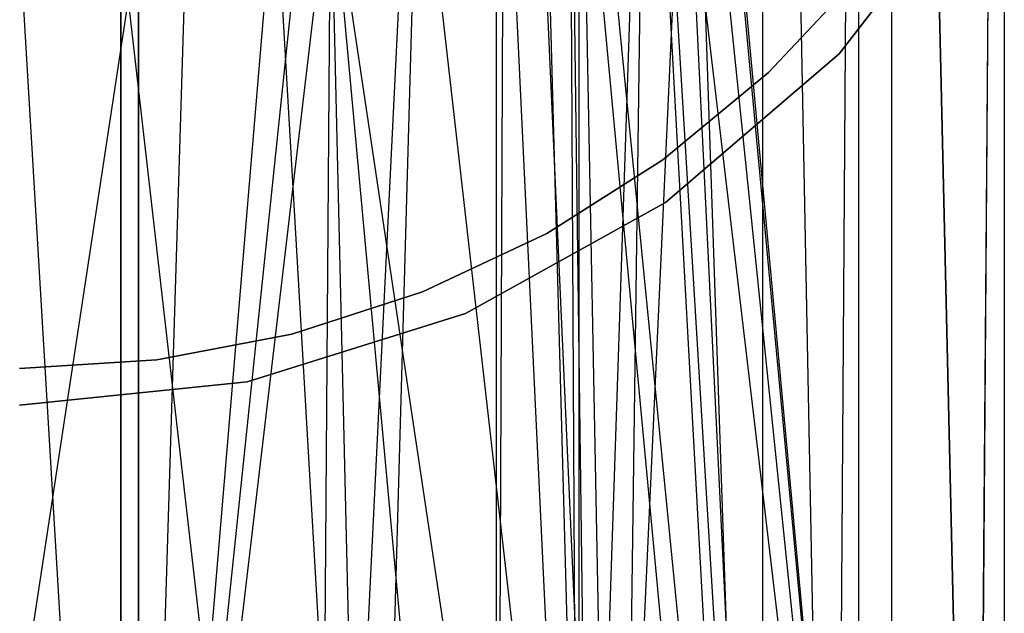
# Model space of a CAD drawing. Extents: x 0.03 to 4.74, y -5.92 to 1.99.
# Tile 9 of 21: x 2.39 to 2.92, y -0.72 to -0.4. Entities that reach past the tile are written whole.
import ezdxf

# ---------------------------------------------------------------- set-up
doc = ezdxf.new("R2010")
doc.units = 0
doc.header["$MEASUREMENT"] = 0
doc.layers.get('0').update_dxf_attribs({"color": 13, "linetype": 'CONTINUOUS'})

# ---------------------------------------------------------------- blocks, each defined once
blk = doc.blocks.new('TESSA-LED_STL')
at = {"color": 0}
for p, q in [((2.90188, -1.25633, 38.51374), (2.85644, 0.74803, 38.63357)), ((2.85644, 0.74803, 38.63357), (2.85644, -1.24663, 38.63357)), ((2.90188, -1.25633, 38.51374), (2.85644, 0.74803, 38.63357)), ((2.85644, 0.74803, 38.63357), (2.85644, -1.24663, 38.63357)), ((2.85644, 0.74803, 38.13957), (2.85644, -1.24663, 38.13957)), ((2.85644, 0.74803, 38.13957), (2.85644, -1.24663, 38.13957)), ((2.85644, 0.74803, 38.13957), (2.90179, -1.25631, 38.259)), ((2.85644, 0.74803, 38.13957), (2.90179, -1.25631, 38.259)), ((2.91732, 0.74803, 38.38657), (2.90179, -1.25631, 38.259)), ((2.91732, 0.74803, 38.38657), (2.90179, -1.25631, 38.259)), ((2.90188, -1.25633, 38.51374), (2.91732, 0.74803, 38.38657)), ((2.90188, -1.25633, 38.51374), (2.91732, 0.74803, 38.38657)), ((2.91732, 0.74803, 38.38657), (2.91732, -1.25984, 38.38657)), ((2.91732, 0.74803, 38.38657), (2.91732, -1.25984, 38.38657)), ((2.4404, -1.27867, 37.93711), (2.4404, 0.66929, 37.93711)), ((2.4404, -1.27867, 37.93711), (2.4404, 0.66929, 37.93711)), ((2.4404, -1.27867, 37.93711), (2.64302, 0.66929, 38.01396)), ((2.4404, -1.27867, 37.93711), (2.64302, 0.66929, 38.01396)), ((2.54663, -1.28368, 37.96333), (2.64302, 0.66929, 38.01396)), ((2.54663, -1.28368, 37.96333), (2.64302, 0.66929, 38.01396)), ((2.64302, 0.66929, 38.01396), (2.69676, -1.29928, 38.05746)), ((2.64302, 0.66929, 38.01396), (2.69676, -1.29928, 38.05746)), ((2.64302, 0.66929, 38.01396), (2.64307, -1.29255, 38.01399)), ((2.64302, 0.66929, 38.01396), (2.64307, -1.29255, 38.01399)), ((2.78672, 0.66929, 38.17616), (2.69676, -1.29928, 38.05746)), ((2.78672, 0.66929, 38.17616), (2.69676, -1.29928, 38.05746)), ((2.78672, 0.66929, 38.59697), (2.78672, -1.31348, 38.59697)), ((2.78672, 0.66929, 38.59697), (2.78672, -1.31348, 38.59697)), ((2.78672, 0.66929, 38.59697), (2.8254, -1.32072, 38.49501)), ((2.78672, 0.66929, 38.59697), (2.8254, -1.32072, 38.49501)), ((2.78672, 0.66929, 38.17616), (2.82542, -1.32073, 38.27821)), ((2.78672, 0.66929, 38.17616), (2.82542, -1.32073, 38.27821)), ((2.78672, 0.66929, 38.17616), (2.78672, -1.31348, 38.17616)), ((2.78672, 0.66929, 38.17616), (2.78672, -1.31348, 38.17616)), ((2.83858, 0.66929, 38.38657), (2.8254, -1.32072, 38.49501)), ((2.83858, 0.66929, 38.38657), (2.8254, -1.32072, 38.49501)), ((2.83858, 0.66929, 38.38657), (2.82542, -1.32073, 38.27821)), ((2.83858, 0.66929, 38.38657), (2.82542, -1.32073, 38.27821)), ((2.83858, 0.66929, 38.38657), (2.83858, -1.32335, 38.38657)), ((2.83858, 0.66929, 38.38657), (2.83858, -1.32335, 38.38657)), ((2.44989, -1.20014, 37.85895), (2.45004, 0.30834, 37.85897)), ((2.44989, -1.20014, 37.85895), (2.45004, 0.30834, 37.85897)), ((2.73911, 0.02717, 37.98948), (2.85644, -1.24663, 38.13957)), ((2.73911, 0.02717, 37.98948), (2.85644, -1.24663, 38.13957)), ((2.44989, -1.20014, 37.85895), (2.48709, 0.01256, 37.86481)), ((2.44989, -1.20014, 37.85895), (2.48709, 0.01256, 37.86481)), ((2.74412, -0.0435, 38.66336), (2.78672, -1.31348, 38.59697)), ((2.74412, -0.0435, 38.66336), (2.78672, -1.31348, 38.59697)), ((2.85644, -1.24663, 38.63357), (2.74412, -0.0435, 38.77914)), ((2.85644, -1.24663, 38.63357), (2.74412, -0.0435, 38.77914)), ((2.73479, -0.06142, 37.98568), (2.79146, -1.23436, 38.04313)), ((2.73479, -0.06142, 37.98568), (2.79146, -1.23436, 38.04313)), ((2.73479, -0.06142, 37.98568), (2.85644, -1.24663, 38.13957)), ((2.73479, -0.06142, 37.98568), (2.85644, -1.24663, 38.13957)), ((2.72426, -0.12542, 38.79639), (2.68775, -1.21865, 38.82398)), ((2.72426, -0.12542, 38.79639), (2.68775, -1.21865, 38.82398)), ((2.72426, -0.12542, 38.79639), (2.70935, -1.22153, 38.80826)), ((2.72426, -0.12542, 38.79639), (2.70935, -1.22153, 38.80826)), ((2.79147, -1.23436, 38.72999), (2.72426, -0.12542, 38.79639)), ((2.79147, -1.23436, 38.72999), (2.72426, -0.12542, 38.79639)), ((2.85644, -1.24663, 38.63357), (2.72426, -0.12542, 38.79639)), ((2.85644, -1.24663, 38.63357), (2.72426, -0.12542, 38.79639)), ((2.72234, -0.13048, 38.68947), (2.78672, -1.31348, 38.59697)), ((2.72234, -0.13048, 38.68947), (2.78672, -1.31348, 38.59697)), ((2.68775, -0.18545, 37.94916), (2.70748, -1.22127, 37.96345)), ((2.68775, -0.18545, 37.94916), (2.70748, -1.22127, 37.96345)), ((2.68775, -0.18545, 37.94916), (2.79146, -1.23436, 38.04313)), ((2.68775, -0.18545, 37.94916), (2.79146, -1.23436, 38.04313)), ((2.68775, -0.19776, 38.82398), (2.68775, -1.21865, 38.82398)), ((2.68775, -0.19776, 38.82398), (2.68775, -1.21865, 38.82398)), ((2.68286, -0.20503, 38.72827), (2.69676, -1.29928, 38.71567)), ((2.68286, -0.20503, 38.72827), (2.69676, -1.29928, 38.71567)), ((2.68286, -0.20503, 38.72827), (2.78672, -1.31348, 38.59697)), ((2.68286, -0.20503, 38.72827), (2.78672, -1.31348, 38.59697)), ((2.68775, -1.21865, 38.82398), (2.68286, -0.20503, 38.82732)), ((2.68775, -1.21865, 38.82398), (2.68286, -0.20503, 38.82732)), ((2.66294, -0.22081, 37.93303), (2.70748, -1.22127, 37.96345)), ((2.66294, -0.22081, 37.93303), (2.70748, -1.22127, 37.96345)), ((2.64689, -0.24923, 38.75648), (2.64302, -1.29254, 38.75918)), ((2.64689, -0.24923, 38.75648), (2.64302, -1.29254, 38.75918)), ((2.64689, -0.24923, 38.75648), (2.69676, -1.29928, 38.71567)), ((2.64689, -0.24923, 38.75648), (2.69676, -1.29928, 38.71567)), ((2.60068, -0.28176, 37.90044), (2.57463, -1.20683, 37.88974)), ((2.60068, -0.28176, 37.90044), (2.57463, -1.20683, 37.88974)), ((2.60068, -0.28176, 37.90044), (2.70748, -1.22127, 37.96345)), ((2.60068, -0.28176, 37.90044), (2.70748, -1.22127, 37.96345)), ((2.55356, -0.31958, 38.8909), (2.44989, -1.20014, 38.91419)), ((2.55356, -0.31958, 38.8909), (2.44989, -1.20014, 38.91419)), ((2.55356, -0.31958, 38.80711), (2.54641, -1.28367, 38.80989)), ((2.55356, -0.31958, 38.80711), (2.54641, -1.28367, 38.80989)), ((2.55356, -0.31958, 38.80711), (2.64302, -1.29254, 38.75918)), ((2.55356, -0.31958, 38.80711), (2.64302, -1.29254, 38.75918)), ((2.68775, -1.21865, 38.82398), (2.55356, -0.31958, 38.8909)), ((2.55356, -0.31958, 38.8909), (2.57457, -1.20682, 38.88342)), ((2.68775, -1.21865, 38.82398), (2.55356, -0.31958, 38.8909)), ((2.55356, -0.31958, 38.8909), (2.57457, -1.20682, 38.88342)), ((2.9037, -0.32279, 0.43308), (2.82812, -0.42043, 0.43308)), ((2.82812, -0.42043, 0.35434), (2.9037, -0.32279, 0.35434)), ((2.9037, -0.32279, 0.43308), (2.82812, -0.42043, 0.43308)), ((2.82812, -0.42043, 0.35434), (2.9037, -0.32279, 0.35434)), ((2.52362, -0.32644, 37.87324), (2.44989, -1.20014, 37.85895)), ((2.52362, -0.32644, 37.87324), (2.44989, -1.20014, 37.85895)), ((2.52362, -0.32644, 37.87324), (2.57463, -1.20683, 37.88974)), ((2.52362, -0.32644, 37.87324), (2.57463, -1.20683, 37.88974)), ((2.44989, -0.35519, 38.91419), (2.32162, -1.20015, 38.91417)), ((2.44989, -0.35519, 38.91419), (2.32162, -1.20015, 38.91417)), ((2.44989, -0.35519, 38.91419), (2.44989, -1.20014, 38.91419)), ((2.44989, -0.35519, 38.91419), (2.44989, -1.20014, 38.91419)), ((2.38583, -0.36092, 38.83933), (2.4404, -1.27867, 38.83602)), ((2.38583, -0.36092, 38.83933), (2.4404, -1.27867, 38.83602)), ((2.4404, -0.35677, 38.83602), (2.4404, -1.27867, 38.83602)), ((2.4404, -0.35677, 38.83602), (2.4404, -1.27867, 38.83602)), ((2.4404, -0.35677, 38.83602), (2.54641, -1.28367, 38.80989)), ((2.4404, -0.35677, 38.83602), (2.54641, -1.28367, 38.80989)), ((2.84085, -0.37643, 1.18184), (2.79009, -0.43049, 1.18184)), ((2.79009, -0.43049, 0.00074), (2.84085, -0.37643, 0.00074)), ((2.84085, -0.37643, 1.18184), (2.79009, -0.43049, 1.18184)), ((2.79009, -0.43049, 0.00074), (2.84085, -0.37643, 0.00074)), ((2.82812, -0.42043, 0.43308), (2.73444, -0.50086, 0.43308)), ((2.73444, -0.50086, 0.35434), (2.82812, -0.42043, 0.35434)), ((2.82812, -0.42043, 0.43308), (2.73444, -0.50086, 0.43308)), ((2.73444, -0.50086, 0.35434), (2.82812, -0.42043, 0.35434)), ((2.82812, -0.42043, 0.43308), (2.82812, -0.42043, 0.35434)), ((2.82812, -0.42043, 0.43308), (2.82812, -0.42043, 0.35434)), ((2.79009, -0.43049, 1.18184), (2.73294, -0.47777, 1.18184)), ((2.73294, -0.47777, 0.00074), (2.79009, -0.43049, 0.00074)), ((2.79009, -0.43049, 1.18184), (2.73294, -0.47777, 1.18184)), ((2.73294, -0.47777, 0.00074), (2.79009, -0.43049, 0.00074)), ((2.79009, -0.43049, 1.18184), (2.79009, -0.43049, 0.00074)), ((2.79009, -0.43049, 1.18184), (2.79009, -0.43049, 0.00074)), ((2.73294, -0.47777, 1.18184), (2.67033, -0.5175, 1.18184)), ((2.67033, -0.5175, 0.00074), (2.73294, -0.47777, 0.00074)), ((2.73294, -0.47777, 1.18184), (2.67033, -0.5175, 1.18184)), ((2.67033, -0.5175, 0.00074), (2.73294, -0.47777, 0.00074)), ((2.73294, -0.47777, 1.18184), (2.73294, -0.47777, 0.00074)), ((2.73294, -0.47777, 1.18184), (2.73294, -0.47777, 0.00074)), ((2.73444, -0.50086, 0.43308), (2.62648, -0.56078, 0.43308)), ((2.62648, -0.56078, 0.35434), (2.73444, -0.50086, 0.35434)), ((2.73444, -0.50086, 0.43308), (2.62648, -0.56078, 0.43308)), ((2.62648, -0.56078, 0.35434), (2.73444, -0.50086, 0.35434)), ((2.73444, -0.50086, 0.43308), (2.73444, -0.50086, 0.35434)), ((2.73444, -0.50086, 0.43308), (2.73444, -0.50086, 0.35434)), ((2.67033, -0.5175, 1.18184), (2.60322, -0.54908, 1.18184)), ((2.60322, -0.54908, 0.00074), (2.67033, -0.5175, 0.00074)), ((2.67033, -0.5175, 1.18184), (2.60322, -0.54908, 1.18184)), ((2.60322, -0.54908, 0.00074), (2.67033, -0.5175, 0.00074)), ((2.67033, -0.5175, 1.18184), (2.67033, -0.5175, 0.00074)), ((2.67033, -0.5175, 1.18184), (2.67033, -0.5175, 0.00074)), ((2.60322, -0.54908, 1.18184), (2.53269, -0.572, 1.18184)), ((2.53269, -0.572, 0.00074), (2.60322, -0.54908, 0.00074)), ((2.60322, -0.54908, 1.18184), (2.53269, -0.572, 1.18184)), ((2.53269, -0.572, 0.00074), (2.60322, -0.54908, 0.00074)), ((2.60322, -0.54908, 1.18184), (2.60322, -0.54908, 0.00074)), ((2.60322, -0.54908, 1.18184), (2.60322, -0.54908, 0.00074)), ((2.62648, -0.56078, 0.43308), (2.50867, -0.59774, 0.43308)), ((2.50867, -0.59774, 0.35434), (2.62648, -0.56078, 0.35434)), ((2.62648, -0.56078, 0.43308), (2.50867, -0.59774, 0.43308)), ((2.50867, -0.59774, 0.35434), (2.62648, -0.56078, 0.35434)), ((2.62648, -0.56078, 0.43308), (2.62648, -0.56078, 0.35434)), ((2.62648, -0.56078, 0.43308), (2.62648, -0.56078, 0.35434)), ((2.53269, -0.572, 1.18184), (2.45984, -0.58589, 1.18184)), ((2.45984, -0.58589, 0.00074), (2.53269, -0.572, 0.00074)), ((2.53269, -0.572, 1.18184), (2.45984, -0.58589, 1.18184)), ((2.45984, -0.58589, 0.00074), (2.53269, -0.572, 0.00074)), ((2.53269, -0.572, 1.18184), (2.53269, -0.572, 0.00074)), ((2.53269, -0.572, 1.18184), (2.53269, -0.572, 0.00074)), ((2.45984, -0.58589, 1.18184), (2.38583, -0.59055, 1.18184)), ((2.38583, -0.59055, 0.00074), (2.45984, -0.58589, 0.00074)), ((2.45984, -0.58589, 1.18184), (2.38583, -0.59055, 1.18184)), ((2.38583, -0.59055, 0.00074), (2.45984, -0.58589, 0.00074)), ((2.45984, -0.58589, 1.18184), (2.45984, -0.58589, 0.00074)), ((2.45984, -0.58589, 1.18184), (2.45984, -0.58589, 0.00074)), ((2.50867, -0.59774, 0.43308), (2.38583, -0.61024, 0.43308)), ((2.38583, -0.61024, 0.35434), (2.50867, -0.59774, 0.35434)), ((2.50867, -0.59774, 0.43308), (2.38583, -0.61024, 0.43308)), ((2.38583, -0.61024, 0.35434), (2.50867, -0.59774, 0.35434)), ((2.50867, -0.59774, 0.43308), (2.50867, -0.59774, 0.35434)), ((2.50867, -0.59774, 0.43308), (2.50867, -0.59774, 0.35434))]:
    blk.add_line(p, q, dxfattribs=at)

msp = doc.modelspace()

# ---------------------------------------------------------------- block references
at = {"color": 0}
msp.add_blockref('TESSA-LED_STL', (0, 0), dxfattribs=at)

doc.saveas('drawing.dxf')
